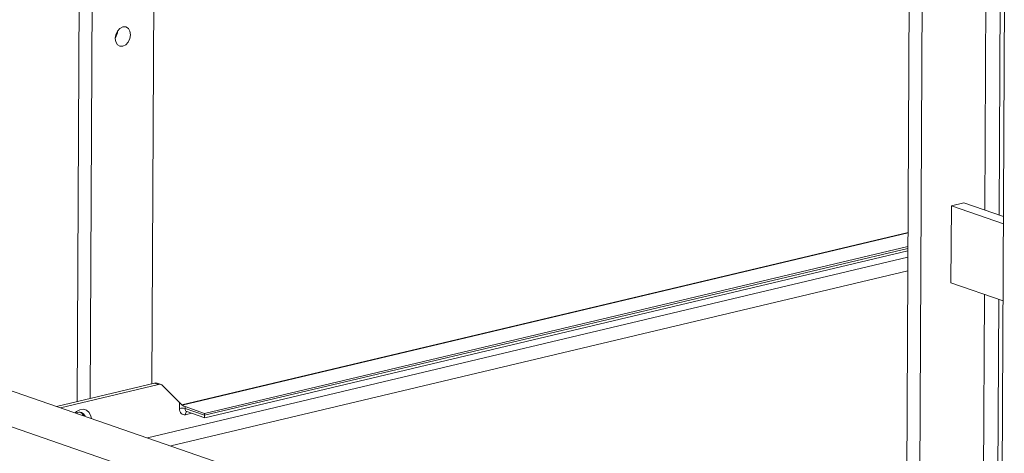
# Model space of a CAD drawing. Header units: millimetres. Extents: x 0 to 420, y 0 to 297.
# Tile 100 of 131: x 352.74 to 362.51, y 96.73 to 101.04. Entities that reach past the tile are written whole.
import ezdxf

# ---------------------------------------------------------------- set-up
doc = ezdxf.new("R2010")
doc.units = ezdxf.units.MM

msp = doc.modelspace()

# ---------------------------------------------------------------- linework, layer by layer
at = {"color": 7, "linetype": 'Continuous', "lineweight": 18}
for p, q in [((353.3143, 97.2479), (353.3492, 103.957)), ((353.4435, 97.2785), (353.478, 103.9123)), ((362.3453, 103.8306), (362.321, 99.1463)), ((354.0882, 103.7008), (354.0556, 97.4238)), ((361.5238, 92.3003), (361.583, 103.6862)), ((362.4161, 81.8363), (362.5256, 102.9057)), ((361.9843, 98.424), (361.9883, 99.1901)), ((361.9883, 99.1901), (362.1107, 99.2192)), ((362.5054, 99.0109), (361.9883, 99.1901)), ((362.1107, 99.2192), (362.5058, 99.0823)), ((361.5583, 98.9246), (354.354, 97.2146)), ((361.5575, 98.7862), (354.578, 97.1296)), ((361.557, 98.6779), (354.011, 96.8868)), ((354.5808, 97.085), (361.5573, 98.741)), ((361.5563, 98.5424), (354.2428, 96.8065)), ((362.5014, 98.2447), (361.9843, 98.424)), ((362.3166, 98.3088), (362.2944, 94.0477)), ((354.0823, 97.4301), (353.1096, 97.1993)), ((354.1209, 97.4167), (353.1483, 97.1859)), ((354.0823, 97.4301), (354.1209, 97.4167)), ((354.1467, 97.4157), (354.1081, 97.4291)), ((354.3287, 97.2365), (354.1641, 97.4046)), ((361.5341, 94.2788), (352.6232, 97.3679)), ((361.5323, 93.9219), (352.0111, 97.2226)), ((354.3284, 97.179), (354.3287, 97.2365)), ((353.3137, 97.1285), (353.3137, 97.136)), ((354.3848, 97.1965), (354.3847, 97.1774)), ((354.3847, 97.1774), (354.5779, 97.1104)), ((354.3848, 97.1965), (354.578, 97.1296)), ((354.4022, 97.1468), (354.5805, 97.085)), ((354.5779, 97.1104), (354.578, 97.1296))]:
    msp.add_line(p, q, dxfattribs=at)
at = {"color": 8, "linetype": 'Continuous', "lineweight": 18}
for p, q in [((361.7122, 103.7182), (361.6566, 93.0226)), ((362.4848, 103.4503), (362.4622, 99.0974)), ((361.5582, 98.9218), (354.357, 97.2125)), ((354.5779, 97.1104), (361.5574, 98.7671)), ((362.4578, 98.2598), (362.4357, 93.9987)), ((354.4481, 97.1309), (354.3892, 97.1169))]:
    msp.add_line(p, q, dxfattribs=at)
at = {"color": 7, "linetype": 'Continuous', "lineweight": 18, "flags": 128}
for points in [[(353.7683, 100.9636), (353.7976, 100.9633), (353.8223, 100.9484), (353.8387, 100.9213), (353.8443, 100.886), (353.8383, 100.848), (353.8216, 100.813), (353.7966, 100.7863), (353.7673, 100.7721), (353.7381, 100.7724), (353.7134, 100.7873), (353.6969, 100.8144), (353.6913, 100.8497), (353.6973, 100.8877), (353.7141, 100.9227), (353.739, 100.9494), (353.7683, 100.9636)], [(353.2938, 97.1354), (353.3071, 97.1473), (353.3413, 97.1662), (353.3765, 97.1709), (353.4087, 97.1608), (353.4344, 97.1371), (353.451, 97.1023), (353.4556, 97.0793)], [(353.3802, 97.1055), (353.3653, 97.1286), (353.3499, 97.1399)], [(354.3284, 97.179), (354.3295, 97.1644), (354.3329, 97.1508), (354.3385, 97.1389), (354.346, 97.1291), (354.3553, 97.1218), (354.3658, 97.1172), (354.3773, 97.1156), (354.3892, 97.1169)]]:
    msp.add_lwpolyline(points, dxfattribs=at)
at = {"color": 7, "linetype": 'Continuous', "lineweight": 18}
for centre, radius, start, end in [((353.5821, 100.9322), 0.1335, 325.03269, 356.72776), ((354.0934, 97.3856), 0.0459, 71.37419, 104.05422), ((354.132, 97.3736), 0.0446, 44.04862, 104.46683), ((353.3368, 97.0813), 0.0597, 19.29376, 122.46632), ((354.3532, 97.0657), 0.116, 74.24277, 102.3738)]:
    msp.add_arc(centre, radius, start, end, dxfattribs=at)
at = {"color": 8, "linetype": 'Continuous', "lineweight": 18}
for centre, radius, start, end in [((354.4148, 97.1743), 0.0303, 174.26214, 245.39102), ((354.4187, 97.1206), 0.0297, 120.19136, 187.13432)]:
    msp.add_arc(centre, radius, start, end, dxfattribs=at)
at = {"color": 7, "linetype": 'Continuous', "lineweight": 18}
for centre, major_axis, ratio, start_param, end_param in [((354.3544, 97.2276), (0.0393, -0.0312), 0.209494, 4.174577, 5.745373), ((354.5828, 97.1266), (0.0021, 0.0416), 0.105282, 1.976018, 3.110943)]:
    msp.add_ellipse(centre, major_axis=major_axis, ratio=ratio, start_param=start_param, end_param=end_param, dxfattribs=at)

doc.saveas('drawing.dxf')
